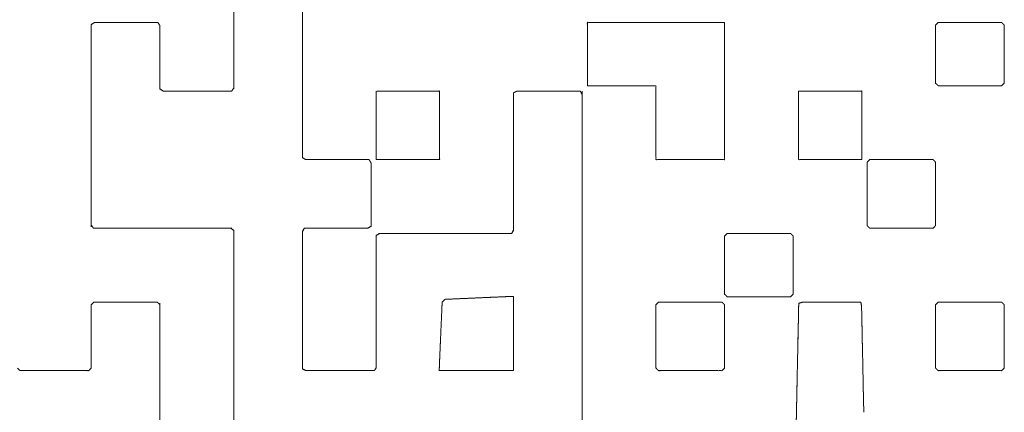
# Model space of a CAD drawing. Header units: millimetres. Extents: x 4 to 1188, y 1 to 840.
# Tile 43 of 123: x 411.509 to 413.104, y 274.846 to 275.481. Entities that reach past the tile are written whole.
import ezdxf

# ---------------------------------------------------------------- set-up
doc = ezdxf.new("R2010")
doc.units = ezdxf.units.MM
doc.layers.add('1', color=7, linetype='Continuous', true_color=0xffffff)

msp = doc.modelspace()

# ---------------------------------------------------------------- linework, layer by layer
at = {"layer": '1', "color": 154, "linetype": 'Continuous', "lineweight": 13}
for points, knots in [([(411.8559, 275.5763), (411.8559, 275.5934), (411.8559, 275.3711), (411.8559, 275.3797), (411.8559, 275.3968), (411.8559, 275.4053), (411.8559, 275.4224), (411.8559, 275.4395), (411.8559, 275.4481), (411.8559, 275.4652), (411.8559, 275.4823), (411.8559, 275.4994), (411.8559, 275.5079), (411.8559, 275.525), (411.8559, 275.5421), (411.8559, 275.5592), (411.8559, 275.5763), (411.8559, 275.5934)], [0, 0, 0.019231, 0.519231, 0.538462, 0.576923, 0.596154, 0.634616, 0.673077, 0.692308, 0.73077, 0.769231, 0.807693, 0.826924, 0.865385, 0.903847, 0.942308, 0.980769, 1, 1]), ([(411.967, 275.258), (411.967, 275.5914), (411.967, 275.5743), (411.967, 275.5572), (411.967, 275.5486), (411.967, 275.5315), (411.967, 275.5144), (411.967, 275.4973), (411.967, 275.4888), (411.967, 275.4717), (411.967, 275.4546), (411.967, 275.4375), (411.967, 275.429), (411.967, 275.4119), (411.967, 275.3948), (411.967, 275.3862), (411.967, 275.3691), (411.967, 275.352), (411.967, 275.3349), (411.967, 275.3178), (411.967, 275.3007), (411.967, 275.2922), (411.967, 275.2751), (411.967, 275.258)], [0, 0, 0.5, 0.525641, 0.551282, 0.564103, 0.589744, 0.615385, 0.641026, 0.653846, 0.679487, 0.705128, 0.730769, 0.74359, 0.769231, 0.794872, 0.807692, 0.833333, 0.858974, 0.884615, 0.910256, 0.935897, 0.948718, 0.974359, 1, 1]), ([(411.7329, 275.477), (411.6303, 275.477), (411.6474, 275.477), (411.6645, 275.477), (411.6816, 275.477), (411.6901, 275.477), (411.7072, 275.477), (411.7243, 275.477), (411.7329, 275.477)], [0, 0, 0.5, 0.583334, 0.666666, 0.75, 0.791667, 0.875, 0.958333, 1, 1]), ([(412.4285, 275.477), (412.4285, 275.4599), (412.4285, 275.4514), (412.4285, 275.4343), (412.4285, 275.4172), (412.4285, 275.4001), (412.4285, 275.383), (412.4285, 275.3745), (412.4456, 275.3745), (412.4627, 275.3745), (412.4798, 275.3745), (412.4883, 275.3745), (412.5054, 275.3745), (412.5225, 275.3745), (412.5396, 275.3745), (412.5396, 275.3574), (412.5396, 275.3403), (412.5396, 275.3232), (412.5396, 275.3061), (412.5396, 275.289), (412.5396, 275.2719), (412.5396, 275.2548), (412.5567, 275.2548), (412.5738, 275.2548), (412.5823, 275.2548), (412.5994, 275.2548), (412.608, 275.2548), (412.6251, 275.2548), (412.6336, 275.2548), (412.6507, 275.2548), (412.6507, 275.2719), (412.6507, 275.289), (412.6507, 275.3061), (412.6507, 275.3146), (412.6507, 275.3317), (412.6507, 275.3488), (412.6507, 275.3659), (412.6507, 275.3745), (412.6507, 275.3915), (412.6507, 275.4086), (412.6507, 275.4257), (412.6507, 275.4428), (412.6507, 275.4514), (412.6507, 275.4685), (412.6507, 275.477), (412.6421, 275.477), (412.6251, 275.477), (412.6165, 275.477), (412.5994, 275.477), (412.5909, 275.477), (412.5738, 275.477), (412.5567, 275.477), (412.5396, 275.477), (412.531, 275.477), (412.514, 275.477), (412.4969, 275.477), (412.4798, 275.477), (412.4712, 275.477), (412.4541, 275.477), (412.437, 275.477), (412.4285, 275.477), (412.4285, 275.4599)], [0, 0, 0.009615, 0.019231, 0.038462, 0.057692, 0.076923, 0.096154, 0.105769, 0.125, 0.144231, 0.163462, 0.173077, 0.192308, 0.211539, 0.230769, 0.25, 0.269231, 0.288461, 0.307692, 0.326923, 0.346154, 0.365385, 0.384615, 0.403846, 0.413462, 0.432692, 0.442308, 0.461539, 0.471154, 0.490385, 0.509615, 0.528846, 0.548077, 0.557692, 0.576923, 0.596154, 0.615385, 0.625, 0.644231, 0.663462, 0.682692, 0.701923, 0.711538, 0.730769, 0.740385, 0.75, 0.769231, 0.778846, 0.798077, 0.807692, 0.826923, 0.846154, 0.865385, 0.875, 0.894231, 0.913462, 0.932692, 0.942308, 0.961539, 0.980769, 0.990385, 1, 1]), ([(412.9925, 275.4727), (412.9925, 275.4556), (412.9925, 275.4386), (412.9925, 275.43), (412.9925, 275.4129), (412.9925, 275.3958), (412.9925, 275.3787), (412.9968, 275.3745), (413.0054, 275.3745), (413.0225, 275.3745), (413.0395, 275.3745), (413.0481, 275.3745), (413.0652, 275.3745), (413.0823, 275.3745), (413.0994, 275.3745), (413.1036, 275.3787), (413.1036, 275.3958), (413.1036, 275.4044), (413.1036, 275.4215), (413.1036, 275.4386), (413.1036, 275.4556), (413.1036, 275.4727), (413.0994, 275.477), (413.0823, 275.477), (413.0652, 275.477), (413.0566, 275.477), (413.0395, 275.477), (413.0225, 275.477), (413.0054, 275.477), (412.9968, 275.477), (412.9925, 275.4727)], [0, 0, 0.04096, 0.081919, 0.1024, 0.143359, 0.184319, 0.225279, 0.23976, 0.26024, 0.3012, 0.34216, 0.362639, 0.403599, 0.444559, 0.485518, 0.5, 0.54096, 0.56144, 0.602399, 0.643359, 0.684319, 0.725279, 0.73976, 0.78072, 0.82168, 0.84216, 0.883119, 0.924079, 0.965039, 0.985519, 1, 1]), ([(411.6251, 275.4736), (411.6251, 275.1488), (411.6251, 275.1574), (411.6251, 275.1745), (411.6251, 275.1915), (411.6251, 275.2001), (411.6251, 275.2172), (411.6251, 275.2257), (411.6251, 275.2428), (411.6251, 275.2599), (411.6251, 275.2685), (411.6251, 275.2856), (411.6251, 275.3027), (411.6251, 275.3198), (411.6251, 275.3369), (411.6251, 275.354), (411.6251, 275.3711), (411.6251, 275.3881), (411.6251, 275.4052), (411.6251, 275.4223), (411.6251, 275.4394), (411.6251, 275.4565), (411.6251, 275.4736)], [0, 0, 0.5, 0.513157, 0.539473, 0.56579, 0.578947, 0.605263, 0.618421, 0.644737, 0.671053, 0.684211, 0.710526, 0.736842, 0.763158, 0.789474, 0.815789, 0.842105, 0.868421, 0.894737, 0.921052, 0.947368, 0.973684, 1, 1]), ([(411.7362, 275.3863), (411.7362, 275.3693), (411.7362, 275.4718), (411.7362, 275.4547), (411.7362, 275.4376), (411.7362, 275.4205), (411.7362, 275.4034), (411.7362, 275.3863), (411.7362, 275.3693)], [0, 0, 0.041667, 0.541667, 0.625, 0.708334, 0.791667, 0.875, 0.958335, 1, 1]), ([(411.8526, 275.3659), (411.7415, 275.3659), (411.7585, 275.3659), (411.7756, 275.3659), (411.7927, 275.3659), (411.8013, 275.3659), (411.8184, 275.3659), (411.8355, 275.3659), (411.8526, 275.3659)], [0, 0, 0.5, 0.576924, 0.653846, 0.73077, 0.76923, 0.846154, 0.923077, 1, 1]), ([(412.0866, 275.3659), (412.0866, 275.3488), (412.0866, 275.3403), (412.0866, 275.3232), (412.0866, 275.3061), (412.0866, 275.289), (412.0866, 275.2804), (412.0866, 275.2634), (412.0866, 275.2548), (412.0952, 275.2548), (412.1123, 275.2548), (412.1294, 275.2548), (412.1465, 275.2548), (412.1636, 275.2548), (412.1721, 275.2548), (412.1892, 275.2548), (412.1892, 275.2634), (412.1892, 275.2804), (412.1892, 275.289), (412.1892, 275.3061), (412.1892, 275.3232), (412.1892, 275.3317), (412.1892, 275.3488), (412.1892, 275.3659), (412.1807, 275.3659), (412.1636, 275.3659), (412.155, 275.3659), (412.1379, 275.3659), (412.1208, 275.3659), (412.1037, 275.3659), (412.0866, 275.3659), (412.0866, 275.3488)], [0, 0, 0.02, 0.04, 0.08, 0.12, 0.16, 0.18, 0.22, 0.24, 0.26, 0.3, 0.34, 0.38, 0.42, 0.44, 0.48, 0.5, 0.54, 0.56, 0.6, 0.64, 0.66, 0.7, 0.74, 0.76, 0.8, 0.82, 0.86, 0.9, 0.94, 0.98, 1, 1]), ([(412.417, 275.3659), (412.3145, 275.3659), (412.323, 275.3659), (412.3401, 275.3659), (412.3572, 275.3659), (412.3743, 275.3659), (412.3914, 275.3659), (412.4085, 275.3659), (412.417, 275.3659)], [0, 0, 0.5, 0.541667, 0.625, 0.708333, 0.791667, 0.874999, 0.958333, 1, 1]), ([(412.4199, 274.8047), (412.4199, 275.3603), (412.4199, 275.3517), (412.4199, 275.3346), (412.4199, 275.3175), (412.4199, 275.3004), (412.4199, 275.2834), (412.4199, 275.2748), (412.4199, 275.2577), (412.4199, 275.2406), (412.4199, 275.2235), (412.4199, 275.2064), (412.4199, 275.1893), (412.4199, 275.1808), (412.4199, 275.1637), (412.4199, 275.1466), (412.4199, 275.1295), (412.4199, 275.1209), (412.4199, 275.1038), (412.4199, 275.0953), (412.4199, 275.0782), (412.4199, 275.0611), (412.4199, 275.0526), (412.4199, 275.0355), (412.4199, 275.0184), (412.4199, 275.0013), (412.4199, 274.9842), (412.4199, 274.9671), (412.4199, 274.95), (412.4199, 274.9329), (412.4199, 274.9243), (412.4199, 274.9072), (412.4199, 274.8987), (412.4199, 274.8816), (412.4199, 274.8645), (412.4199, 274.8474), (412.4199, 274.8303), (412.4199, 274.8132), (412.4199, 274.8047)], [0, 0, 0.5, 0.507692, 0.523077, 0.538462, 0.553846, 0.569231, 0.576923, 0.592308, 0.607692, 0.623077, 0.638462, 0.653846, 0.661539, 0.676923, 0.692308, 0.707692, 0.715385, 0.730769, 0.738462, 0.753846, 0.769231, 0.776923, 0.792308, 0.807692, 0.823077, 0.838461, 0.853846, 0.869231, 0.884615, 0.892308, 0.907692, 0.915385, 0.930769, 0.946154, 0.961538, 0.976923, 0.992308, 1, 1]), ([(412.7703, 275.3659), (412.7703, 275.3488), (412.7703, 275.3403), (412.7703, 275.3232), (412.7703, 275.3146), (412.7703, 275.2975), (412.7703, 275.2804), (412.7703, 275.2719), (412.7703, 275.2548), (412.7874, 275.2548), (412.8045, 275.2548), (412.8131, 275.2548), (412.8302, 275.2548), (412.8387, 275.2548), (412.8558, 275.2548), (412.8729, 275.2548), (412.8729, 275.2634), (412.8729, 275.2804), (412.8729, 275.2975), (412.8729, 275.3146), (412.8729, 275.3317), (412.8729, 275.3403), (412.8729, 275.3574), (412.8729, 275.3659), (412.8643, 275.3659), (412.8473, 275.3659), (412.8302, 275.3659), (412.8131, 275.3659), (412.8045, 275.3659), (412.7874, 275.3659), (412.7703, 275.3659), (412.7703, 275.3488)], [0, 0, 0.02, 0.04, 0.08, 0.1, 0.14, 0.18, 0.2, 0.24, 0.28, 0.32, 0.34, 0.38, 0.4, 0.44, 0.48, 0.5, 0.54, 0.58, 0.62, 0.66, 0.68, 0.72, 0.74, 0.76, 0.8, 0.84, 0.88, 0.9, 0.94, 0.98, 1, 1]), ([(412.3088, 275.363), (412.3088, 275.1407), (412.3088, 275.1578), (412.3088, 275.1749), (412.3088, 275.1835), (412.3088, 275.2006), (412.3088, 275.2177), (412.3088, 275.2262), (412.3088, 275.2433), (412.3088, 275.2604), (412.3088, 275.2689), (412.3088, 275.286), (412.3088, 275.3031), (412.3088, 275.3117), (412.3088, 275.3288), (412.3088, 275.3373), (412.3088, 275.3544), (412.3088, 275.363)], [0, 0, 0.5, 0.538461, 0.576923, 0.596154, 0.634615, 0.673077, 0.692308, 0.730769, 0.769231, 0.788462, 0.826923, 0.865385, 0.884615, 0.923077, 0.942308, 0.980769, 1, 1]), ([(411.9724, 275.2548), (411.9809, 275.2548), (411.998, 275.2548), (412.0151, 275.2548), (412.0322, 275.2548), (412.0493, 275.2548), (412.0578, 275.2548), (412.0749, 275.2548), (411.9724, 275.2548)], [0, 0, 0.041667, 0.125, 0.208334, 0.291666, 0.375, 0.416667, 0.5, 1, 1]), ([(412.8814, 275.2505), (412.8814, 275.242), (412.8814, 275.2249), (412.8814, 275.2078), (412.8814, 275.1993), (412.8814, 275.1822), (412.8814, 275.1651), (412.8814, 275.148), (412.8857, 275.1437), (412.8943, 275.1437), (412.9114, 275.1437), (412.9284, 275.1437), (412.937, 275.1437), (412.9541, 275.1437), (412.9712, 275.1437), (412.9883, 275.1437), (412.9925, 275.148), (412.9925, 275.1651), (412.9925, 275.1822), (412.9925, 275.1993), (412.9925, 275.2164), (412.9925, 275.2334), (412.9925, 275.2505), (412.9883, 275.2548), (412.9712, 275.2548), (412.9626, 275.2548), (412.9455, 275.2548), (412.9284, 275.2548), (412.9114, 275.2548), (412.8943, 275.2548), (412.8857, 275.2548), (412.8814, 275.2505)], [0, 0, 0.019674, 0.059022, 0.09837, 0.118044, 0.157392, 0.19674, 0.236088, 0.25, 0.269674, 0.309022, 0.34837, 0.368044, 0.407392, 0.44674, 0.486089, 0.5, 0.539348, 0.578696, 0.618044, 0.657392, 0.69674, 0.736088, 0.75, 0.789348, 0.809022, 0.84837, 0.887718, 0.927066, 0.966414, 0.986088, 1, 1]), ([(412.0781, 275.1469), (412.0781, 275.2494), (412.0781, 275.2323), (412.0781, 275.2152), (412.0781, 275.1981), (412.0781, 275.1811), (412.0781, 275.164), (412.0781, 275.1469)], [0, 0, 0.5, 0.583334, 0.666666, 0.75, 0.833334, 0.916667, 1, 1]), ([(411.6286, 275.1437), (411.8508, 275.1437), (411.8337, 275.1437), (411.8166, 275.1437), (411.8081, 275.1437), (411.791, 275.1437), (411.7739, 275.1437), (411.7568, 275.1437), (411.7397, 275.1437), (411.7226, 275.1437), (411.7141, 275.1437), (411.697, 275.1437), (411.6799, 275.1437), (411.6628, 275.1437), (411.6542, 275.1437), (411.6371, 275.1437), (411.6286, 275.1437)], [0, 0, 0.5, 0.538461, 0.576923, 0.596153, 0.634615, 0.673077, 0.711538, 0.75, 0.788461, 0.807692, 0.846154, 0.884615, 0.923077, 0.942308, 0.980769, 1, 1]), ([(411.8559, 275.1231), (411.8559, 275.1402), (411.8559, 274.8069), (411.8559, 274.824), (411.8559, 274.8325), (411.8559, 274.8496), (411.8559, 274.8667), (411.8559, 274.8838), (411.8559, 274.8923), (411.8559, 274.9094), (411.8559, 274.918), (411.8559, 274.9351), (411.8559, 274.9522), (411.8559, 274.9693), (411.8559, 274.9778), (411.8559, 274.9949), (411.8559, 275.012), (411.8559, 275.0291), (411.8559, 275.0376), (411.8559, 275.0547), (411.8559, 275.0718), (411.8559, 275.0804), (411.8559, 275.0975), (411.8559, 275.1146), (411.8559, 275.1231), (411.8559, 275.1402)], [0, 0, 0.012821, 0.512821, 0.538462, 0.551282, 0.576923, 0.602564, 0.628205, 0.641026, 0.666667, 0.679487, 0.705128, 0.730769, 0.75641, 0.769231, 0.794872, 0.820513, 0.846154, 0.858974, 0.884615, 0.910257, 0.923077, 0.948718, 0.974359, 0.987179, 1, 1]), ([(411.967, 274.916), (411.967, 275.1383), (411.967, 275.1212), (411.967, 275.1041), (411.967, 275.087), (411.967, 275.0699), (411.967, 275.0528), (411.967, 275.0357), (411.967, 275.0186), (411.967, 275.0015), (411.967, 274.9844), (411.967, 274.9673), (411.967, 274.9502), (411.967, 274.9417), (411.967, 274.9246), (411.967, 274.916)], [0, 0, 0.5, 0.538461, 0.576923, 0.615385, 0.653846, 0.692308, 0.730769, 0.769231, 0.807692, 0.846154, 0.884615, 0.923077, 0.942308, 0.980769, 1, 1]), ([(411.9872, 275.1437), (411.9701, 275.1437), (412.0727, 275.1437), (412.0556, 275.1437), (412.0385, 275.1437), (412.0214, 275.1437), (412.0043, 275.1437), (411.9958, 275.1437), (411.9872, 275.1437), (411.9701, 275.1437)], [0, 0, 0.041666, 0.541666, 0.625, 0.708333, 0.791666, 0.874999, 0.916666, 0.958333, 1, 1]), ([(412.3088, 275.1407), (412.3059, 275.1352), (412.2973, 275.1352)], [0, 0, 0.424842, 1, 1]), ([(412.0866, 275.1321), (412.0866, 274.9184), (412.0866, 274.9355), (412.0866, 274.9526), (412.0866, 274.9697), (412.0866, 274.9868), (412.0866, 275.0039), (412.0866, 275.0125), (412.0866, 275.0296), (412.0866, 275.0467), (412.0866, 275.0638), (412.0866, 275.0723), (412.0866, 275.0894), (412.0866, 275.0979), (412.0866, 275.115), (412.0866, 275.1321)], [0, 0, 0.5, 0.54, 0.58, 0.62, 0.66, 0.7, 0.72, 0.76, 0.8, 0.84, 0.86, 0.9, 0.92, 0.96, 1, 1]), ([(412.2973, 275.1352), (412.0922, 275.1352), (412.1007, 275.1352), (412.1178, 275.1352), (412.1349, 275.1352), (412.1435, 275.1352), (412.1605, 275.1352), (412.1691, 275.1352), (412.1862, 275.1352), (412.1947, 275.1352), (412.2118, 275.1352), (412.2289, 275.1352), (412.246, 275.1352), (412.2546, 275.1352), (412.2717, 275.1352), (412.2888, 275.1352), (412.2973, 275.1352)], [0, 0, 0.5, 0.520833, 0.5625, 0.604167, 0.625, 0.666667, 0.6875, 0.729167, 0.75, 0.791667, 0.833333, 0.875, 0.895833, 0.9375, 0.979167, 1, 1]), ([(412.6507, 275.1309), (412.6507, 275.1223), (412.6507, 275.1052), (412.6507, 275.0882), (412.6507, 275.0796), (412.6507, 275.0625), (412.6507, 275.0454), (412.6507, 275.0369), (412.655, 275.0326), (412.6635, 275.0326), (412.6806, 275.0326), (412.6977, 275.0326), (412.7148, 275.0326), (412.7319, 275.0326), (412.749, 275.0326), (412.7575, 275.0326), (412.7618, 275.0369), (412.7618, 275.0454), (412.7618, 275.0625), (412.7618, 275.0796), (412.7618, 275.0882), (412.7618, 275.1052), (412.7618, 275.1138), (412.7618, 275.1309), (412.7575, 275.1352), (412.749, 275.1352), (412.7319, 275.1352), (412.7148, 275.1352), (412.6977, 275.1352), (412.6806, 275.1352), (412.6721, 275.1352), (412.655, 275.1352), (412.6507, 275.1309)], [0, 0, 0.02048, 0.06144, 0.1024, 0.122879, 0.163839, 0.204799, 0.225279, 0.23976, 0.26024, 0.3012, 0.34216, 0.383119, 0.424079, 0.465039, 0.485519, 0.5, 0.52048, 0.561439, 0.602399, 0.622879, 0.663839, 0.684319, 0.725279, 0.73976, 0.76024, 0.8012, 0.84216, 0.883119, 0.924079, 0.944559, 0.985519, 1, 1]), ([(412.2579, 275.0312), (412.2493, 275.0308), (412.2322, 275.03), (412.2151, 275.0293), (412.1979, 275.0285), (412.1933, 275.0242), (412.1929, 275.0156), (412.1922, 274.9985)], [0, 0, 0.093128, 0.279384, 0.46564, 0.651898, 0.720614, 0.813744, 1, 1]), ([(412.2751, 275.0319), (412.2922, 275.0327), (412.3008, 275.033), (412.3088, 275.0329)], [0, 0, 0.50738, 0.76107, 1, 1]), ([(412.3088, 275.0329), (412.3088, 274.9214), (412.3088, 274.9385), (412.3088, 274.9471), (412.3088, 274.9643), (412.3088, 274.9814), (412.3088, 274.9986), (412.3088, 275.0157), (412.3088, 275.0329)], [0, 0, 0.5, 0.576923, 0.615384, 0.692308, 0.769231, 0.846154, 0.923077, 1, 1]), ([(411.6251, 275.0197), (411.6251, 274.9172), (411.6251, 274.9257), (411.6251, 274.9428), (411.6251, 274.9514), (411.6251, 274.9685), (411.6251, 274.9856), (411.6251, 275.0026), (411.6251, 275.0197)], [0, 0, 0.5, 0.541667, 0.625, 0.666667, 0.75, 0.833333, 0.916667, 1, 1]), ([(411.7319, 275.0241), (411.6294, 275.0241), (411.6465, 275.0241), (411.6636, 275.0241), (411.6807, 275.0241), (411.6977, 275.0241), (411.7148, 275.0241), (411.7319, 275.0241)], [0, 0, 0.5, 0.583333, 0.666667, 0.75, 0.833333, 0.916667, 1, 1]), ([(411.7362, 274.7036), (411.7362, 274.6865), (411.7362, 275.0198), (411.7362, 275.0027), (411.7362, 274.9856), (411.7362, 274.9686), (411.7362, 274.96), (411.7362, 274.9429), (411.7362, 274.9258), (411.7362, 274.9087), (411.7362, 274.9002), (411.7362, 274.8831), (411.7362, 274.866), (411.7362, 274.8574), (411.7362, 274.8404), (411.7362, 274.8233), (411.7362, 274.8062), (411.7362, 274.7891), (411.7362, 274.7805), (411.7362, 274.7634), (411.7362, 274.7463), (411.7362, 274.7293), (411.7362, 274.7207), (411.7362, 274.7036), (411.7362, 274.6865)], [0, 0, 0.012821, 0.512821, 0.538462, 0.564103, 0.589744, 0.602564, 0.628205, 0.653846, 0.679487, 0.692308, 0.717949, 0.74359, 0.75641, 0.782051, 0.807692, 0.833333, 0.858974, 0.871795, 0.897436, 0.923077, 0.948718, 0.961539, 0.98718, 1, 1]), ([(412.5396, 275.0198), (412.5396, 275.0112), (412.5396, 274.9941), (412.5396, 274.9771), (412.5396, 274.96), (412.5396, 274.9429), (412.5396, 274.9258), (412.5396, 274.9172), (412.5439, 274.913), (412.5524, 274.913), (412.5695, 274.913), (412.5781, 274.913), (412.5951, 274.913), (412.6122, 274.913), (412.6293, 274.913), (412.6464, 274.913), (412.6507, 274.9172), (412.6507, 274.9258), (412.6507, 274.9429), (412.6507, 274.96), (412.6507, 274.9685), (412.6507, 274.9856), (412.6507, 274.9941), (412.6507, 275.0112), (412.6507, 275.0198), (412.6464, 275.0241), (412.6293, 275.0241), (412.6208, 275.0241), (412.6037, 275.0241), (412.5866, 275.0241), (412.5781, 275.0241), (412.561, 275.0241), (412.5439, 275.0241), (412.5396, 275.0198)], [0, 0, 0.019674, 0.059022, 0.09837, 0.137719, 0.177066, 0.216414, 0.236088, 0.25, 0.269674, 0.309022, 0.328696, 0.368044, 0.407392, 0.44674, 0.486089, 0.5, 0.519674, 0.559022, 0.59837, 0.618044, 0.657392, 0.677066, 0.716414, 0.736089, 0.75, 0.789348, 0.809022, 0.84837, 0.887718, 0.907393, 0.946741, 0.986088, 1, 1]), ([(412.7774, 275.0241), (412.7708, 275.0221), (412.7706, 275.0135)], [0, 0, 0.446761, 1, 1]), ([(412.8714, 275.0241), (412.7774, 275.0241), (412.786, 275.0241), (412.8031, 275.0241), (412.8201, 275.0241), (412.8372, 275.0241), (412.8458, 275.0241), (412.8629, 275.0241), (412.8714, 275.0241)], [0, 0, 0.5, 0.545455, 0.636363, 0.727273, 0.818181, 0.863636, 0.954544, 1, 1]), ([(412.8735, 274.9737), (412.8726, 275.0165), (412.8729, 274.9994), (412.8733, 274.9823), (412.8735, 274.9737)], [0, 0, 0.5, 0.7, 0.9, 1, 1]), ([(412.9925, 275.0198), (412.9925, 275.0027), (412.9925, 274.9856), (412.9925, 274.9771), (412.9925, 274.96), (412.9925, 274.9514), (412.9925, 274.9343), (412.9925, 274.9172), (412.9968, 274.913), (413.0054, 274.913), (413.0225, 274.913), (413.031, 274.913), (413.0481, 274.913), (413.0652, 274.913), (413.0823, 274.913), (413.0994, 274.913), (413.1036, 274.9172), (413.1036, 274.9343), (413.1036, 274.9429), (413.1036, 274.96), (413.1036, 274.9771), (413.1036, 274.9941), (413.1036, 275.0112), (413.1036, 275.0198), (413.0994, 275.0241), (413.0823, 275.0241), (413.0737, 275.0241), (413.0566, 275.0241), (413.0395, 275.0241), (413.0225, 275.0241), (413.0054, 275.0241), (412.9968, 275.0241), (412.9925, 275.0198)], [0, 0, 0.039348, 0.078697, 0.09837, 0.137718, 0.157392, 0.19674, 0.236088, 0.25, 0.269674, 0.309022, 0.328696, 0.368044, 0.407392, 0.44674, 0.486088, 0.5, 0.539348, 0.559022, 0.59837, 0.637718, 0.677066, 0.716414, 0.736089, 0.75, 0.789348, 0.809022, 0.848371, 0.887718, 0.927066, 0.966415, 0.986088, 1, 1]), ([(412.7701, 274.9879), (412.7694, 274.9537), (412.7695, 274.9623), (412.7699, 274.9794), (412.7701, 274.9879)], [0, 0, 0.5, 0.625, 0.875001, 1, 1]), ([(412.8735, 274.9737), (412.8738, 274.9567), (412.874, 274.9481)], [0, 0, 0.666668, 1, 1]), ([(412.1892, 274.9299), (412.1907, 274.9642), (412.1903, 274.9557), (412.1895, 274.9385), (412.1892, 274.9299)], [0, 0, 0.5, 0.625, 0.875, 1, 1]), ([(412.7692, 274.9452), (412.7686, 274.9195), (412.7688, 274.9281), (412.7692, 274.9452)], [0, 0, 0.5, 0.666667, 1, 1]), ([(411.6251, 274.9172), (411.6208, 274.913), (411.6123, 274.913)], [0, 0, 0.414233, 1, 1]), ([(412.1892, 274.9299), (412.1888, 274.9214), (412.1886, 274.913)], [0, 0, 0.504823, 1, 1]), ([(412.8753, 274.8883), (412.8745, 274.9225), (412.8747, 274.9139), (412.8751, 274.8968), (412.8753, 274.8883)], [0, 0, 0.5, 0.625, 0.875, 1, 1]), ([(411.5097, 274.913), (411.5268, 274.913), (411.5439, 274.913), (411.561, 274.913), (411.5695, 274.913), (411.5866, 274.913), (411.6037, 274.913), (411.6123, 274.913), (411.5097, 274.913)], [0, 0, 0.083333, 0.166667, 0.25, 0.291666, 0.375, 0.458333, 0.5, 1, 1]), ([(412.0836, 274.913), (411.9725, 274.913), (411.9896, 274.913), (412.0066, 274.913), (412.0152, 274.913), (412.0323, 274.913), (412.0494, 274.913), (412.0579, 274.913), (412.075, 274.913), (412.0836, 274.913)], [0, 0, 0.5, 0.576923, 0.653846, 0.692308, 0.76923, 0.846154, 0.884615, 0.961538, 1, 1]), ([(412.3087, 274.913), (412.1886, 274.913), (412.1972, 274.913), (412.2143, 274.913), (412.2315, 274.913), (412.2486, 274.913), (412.2658, 274.913), (412.2744, 274.913), (412.2915, 274.913), (412.3087, 274.913)], [0, 0, 0.5, 0.535714, 0.607143, 0.678571, 0.75, 0.821429, 0.857143, 0.928572, 1, 1]), ([(412.7677, 274.8768), (412.7683, 274.9024), (412.7676, 274.8683), (412.7677, 274.8768), (412.7683, 274.9024)], [0, 0, 0.125, 0.625, 0.75, 1, 1]), ([(412.8762, 274.8456), (412.8754, 274.8797), (412.8758, 274.8627), (412.8762, 274.8456)], [0, 0, 0.5, 0.75, 1, 1]), ([(412.7674, 274.8597), (412.7667, 274.8255), (412.767, 274.8426), (412.7674, 274.8597)], [0, 0, 0.5, 0.75, 1, 1])]:
    msp.add_open_spline(points, degree=1, knots=knots, dxfattribs=at)
for points in [[(411.6303, 275.477), (411.6251, 275.4736)], [(411.7329, 275.477), (411.7362, 275.4718)], [(411.7362, 275.3693), (411.7415, 275.3659)], [(411.8559, 275.3711), (411.8526, 275.3659)], [(412.3145, 275.3659), (412.3088, 275.363)], [(412.417, 275.3659), (412.4199, 275.3603)], [(411.967, 275.258), (411.9724, 275.2548)], [(412.0749, 275.2548), (412.0781, 275.2494)], [(411.6251, 275.1488), (411.6286, 275.1437)], [(411.8508, 275.1437), (411.8559, 275.1402)], [(411.9701, 275.1437), (411.967, 275.1383)], [(412.0781, 275.1469), (412.0727, 275.1437)], [(412.0922, 275.1352), (412.0866, 275.1321)], [(412.2579, 275.0312), (412.2751, 275.0319), (412.2579, 275.0312)], [(411.6294, 275.0241), (411.6251, 275.0197)], [(411.7319, 275.0241), (411.7362, 275.0198)], [(412.7706, 275.0135), (412.7703, 274.9964), (412.7706, 275.0135)], [(412.8714, 275.0241), (412.8726, 275.0165)], [(412.1914, 274.9814), (412.1922, 274.9985), (412.1914, 274.9814)], [(412.1914, 274.9814), (412.1907, 274.9642)], [(412.7703, 274.9964), (412.7701, 274.9879)], [(412.7694, 274.9537), (412.7692, 274.9452)], [(412.8744, 274.931), (412.874, 274.9481), (412.8744, 274.931)], [(411.5055, 274.9173), (411.5097, 274.913)], [(412.0866, 274.9184), (412.0836, 274.913)], [(412.3088, 274.9214), (412.3087, 274.913)], [(412.7686, 274.9195), (412.7683, 274.9024)], [(412.8744, 274.931), (412.8745, 274.9225)], [(411.967, 274.916), (411.9725, 274.913)], [(412.8754, 274.8798), (412.8753, 274.8883)], [(412.7676, 274.8683), (412.7674, 274.8597)]]:
    msp.add_open_spline(points, degree=1, dxfattribs=at)

doc.saveas('drawing.dxf')
